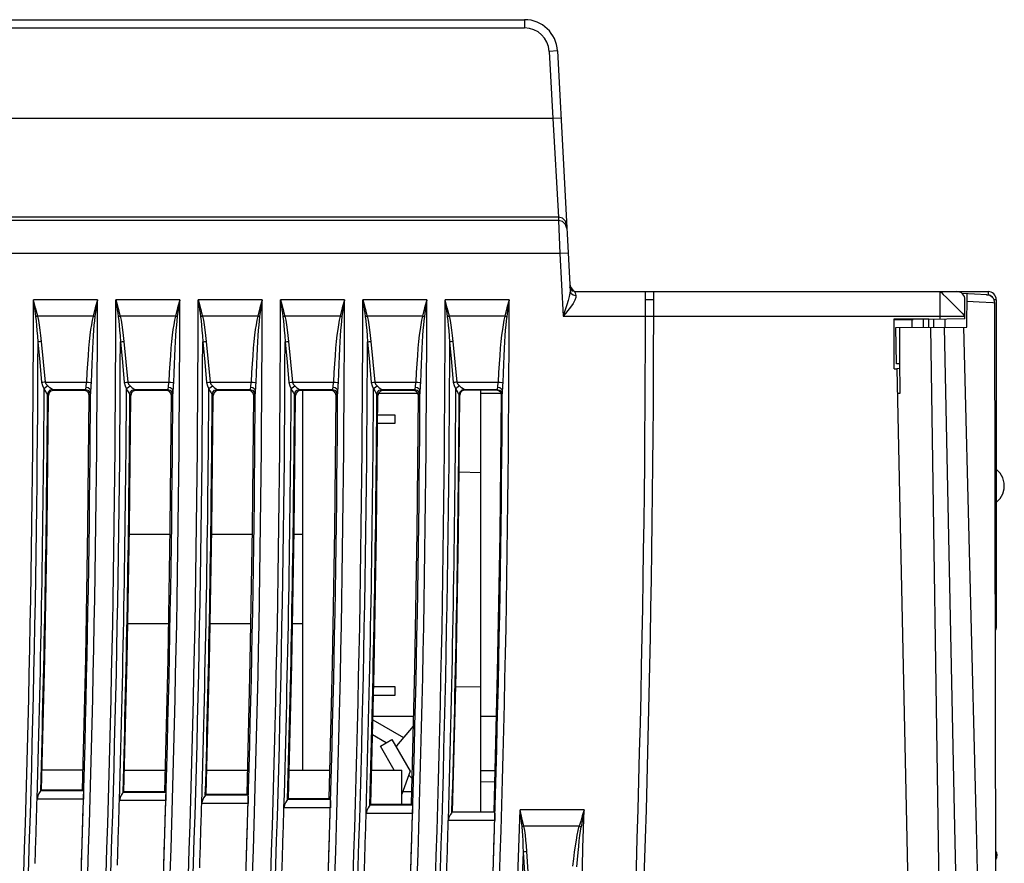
# Model space of a CAD drawing. Header units: millimetres. Extents: x 0 to 450, y 0 to 500.
# Tile 18 of 46: x 68 to 128, y 276 to 327. Entities that reach past the tile are written whole.
import ezdxf

# ---------------------------------------------------------------- set-up
doc = ezdxf.new("R2010")
doc.units = ezdxf.units.MM
doc.header["$LTSCALE"] = 32.592593
doc.layers.get('0').update_dxf_attribs({"linetype": 'CONTINUOUS'})

msp = doc.modelspace()

# ---------------------------------------------------------------- linework, layer by layer
at = {"color": 7, "linetype": 'CONTINUOUS'}
for p, q in [((67.169, 326.804), (98.683, 326.804)), ((98.683, 326.804), (98.683, 326.304)), ((66.965, 326.304), (98.683, 326.304)), ((100.681, 324.909), (100.181, 324.883)), ((100.181, 324.883), (100.395, 320.804)), ((100.681, 324.909), (101.444, 310.345)), ((100.395, 320.804), (27.025, 320.804)), ((100.894, 320.831), (100.395, 320.804)), ((100.395, 320.804), (100.735, 314.813)), ((100.746, 314.607), (27.525, 314.607)), ((100.735, 314.813), (31.025, 314.813)), ((100.735, 314.813), (100.746, 314.607)), ((100.978, 314.75), (100.735, 314.813)), ((100.746, 314.607), (100.824, 312.61)), ((100.988, 314.545), (100.746, 314.607)), ((101.159, 314.578), (100.978, 314.75)), ((101.17, 314.373), (100.988, 314.545)), ((101.235, 314.34), (101.159, 314.578)), ((101.245, 314.134), (101.17, 314.373)), ((100.824, 312.61), (27.525, 312.61)), ((101.324, 312.636), (100.824, 312.61)), ((100.824, 312.61), (101.024, 308.804)), ((101.48, 310.425), (101.432, 310.566)), ((101.444, 310.345), (101.434, 310.199)), ((101.444, 310.345), (101.496, 310.199)), ((101.592, 310.329), (101.48, 310.425)), ((101.703, 310.304), (101.592, 310.329)), ((122.229, 310.304), (122.229, 310.331)), ((68.933, 309.302), (68.859, 309.803)), ((68.989, 309.316), (68.859, 309.803)), ((72.745, 309.803), (68.859, 309.803)), ((72.745, 309.803), (72.613, 309.313)), ((72.745, 309.803), (72.669, 309.298)), ((73.859, 309.803), (73.912, 309.604)), ((73.859, 309.803), (73.889, 309.598)), ((77.745, 309.803), (73.859, 309.803)), ((77.745, 309.803), (77.613, 309.313)), ((77.745, 309.803), (77.669, 309.298)), ((78.859, 309.803), (78.912, 309.604)), ((78.859, 309.803), (78.889, 309.598)), ((82.745, 309.803), (78.859, 309.803)), ((82.745, 309.803), (82.613, 309.313)), ((82.745, 309.803), (82.669, 309.298)), ((83.859, 309.803), (83.889, 309.598)), ((83.859, 309.803), (83.912, 309.604)), ((87.745, 309.803), (83.859, 309.803)), ((87.745, 309.803), (87.613, 309.313)), ((87.745, 309.803), (87.669, 309.298)), ((88.859, 309.803), (88.889, 309.598)), ((88.859, 309.803), (88.912, 309.604)), ((92.745, 309.803), (88.859, 309.803)), ((92.745, 309.803), (92.613, 309.313)), ((92.745, 309.803), (92.669, 309.298)), ((93.989, 309.316), (93.859, 309.803)), ((93.933, 309.302), (93.859, 309.803)), ((97.745, 309.803), (93.859, 309.803)), ((97.745, 309.803), (97.613, 309.313)), ((97.745, 309.803), (97.669, 309.298)), ((101.328, 309.768), (101.245, 309.501)), ((101.394, 310.006), (101.328, 309.768)), ((101.434, 310.199), (101.394, 310.006)), ((101.496, 310.199), (101.624, 310.098)), ((101.733, 309.771), (101.622, 309.571)), ((101.624, 310.098), (101.796, 310.067)), ((101.703, 310.304), (101.72, 310.294)), ((101.703, 310.304), (126.825, 310.304)), ((101.72, 310.294), (101.738, 310.265)), ((101.792, 309.937), (101.733, 309.771)), ((101.738, 310.265), (101.757, 310.216)), ((101.757, 310.216), (101.776, 310.15)), ((101.776, 310.15), (101.796, 310.067)), ((101.796, 310.067), (101.792, 309.937)), ((106.524, 309.804), (106.024, 309.804)), ((123.925, 308.617), (123.925, 310.304)), ((123.925, 310.304), (123.975, 310.26)), ((123.975, 310.26), (124.109, 310.132)), ((124.109, 310.132), (124.305, 309.933)), ((124.305, 309.933), (124.549, 309.689)), ((126.756, 310.103), (125.255, 310.179)), ((125.425, 308.643), (125.425, 309.804)), ((125.533, 308.138), (125.565, 310.163)), ((126.726, 310.104), (126.825, 310.104)), ((126.825, 310.305), (126.825, 310.104)), ((126.825, 310.105), (126.886, 310.099)), ((126.886, 310.099), (126.952, 310.079)), ((126.952, 310.079), (127.013, 310.043)), ((127.013, 310.043), (127.066, 309.992)), ((127.066, 309.992), (127.099, 309.938)), ((127.325, 309.804), (127.185, 309.804)), ((127.325, 309.804), (127.325, 289.871)), ((69.008, 308.779), (68.933, 309.302)), ((69.12, 308.808), (68.989, 309.316)), ((72.613, 309.313), (72.481, 308.808)), ((72.669, 309.298), (72.594, 308.778)), ((73.889, 309.598), (73.919, 309.393)), ((73.912, 309.604), (73.965, 309.405)), ((73.919, 309.393), (73.949, 309.188)), ((73.949, 309.188), (73.979, 308.983)), ((73.965, 309.405), (74.018, 309.206)), ((74.018, 309.206), (74.07, 309.007)), ((77.613, 309.313), (77.481, 308.808)), ((77.669, 309.298), (77.594, 308.778)), ((78.889, 309.598), (78.919, 309.393)), ((78.912, 309.604), (78.965, 309.405)), ((78.919, 309.393), (78.949, 309.188)), ((78.949, 309.188), (78.979, 308.983)), ((78.965, 309.405), (79.018, 309.206)), ((79.018, 309.206), (79.07, 309.007)), ((82.613, 309.313), (82.481, 308.808)), ((82.669, 309.298), (82.594, 308.778)), ((83.889, 309.598), (83.919, 309.393)), ((83.912, 309.604), (83.965, 309.405)), ((83.919, 309.393), (83.949, 309.188)), ((83.949, 309.188), (83.979, 308.983)), ((83.965, 309.405), (84.018, 309.206)), ((84.018, 309.206), (84.07, 309.007)), ((87.613, 309.313), (87.48, 308.804)), ((87.669, 309.298), (87.594, 308.778)), ((88.889, 309.598), (88.919, 309.393)), ((88.912, 309.604), (88.965, 309.405)), ((88.919, 309.393), (88.949, 309.188)), ((88.949, 309.188), (88.979, 308.983)), ((88.965, 309.405), (89.018, 309.206)), ((89.018, 309.206), (89.07, 309.007)), ((92.613, 309.313), (92.481, 308.808)), ((92.669, 309.298), (92.594, 308.778)), ((94.008, 308.779), (93.933, 309.302)), ((94.12, 308.808), (93.989, 309.316)), ((97.613, 309.313), (97.481, 308.808)), ((97.669, 309.298), (97.594, 308.778)), ((101.163, 309.244), (101.088, 309.01)), ((101.312, 309.147), (101.16, 308.963)), ((101.245, 309.501), (101.163, 309.244)), ((101.471, 309.352), (101.312, 309.147)), ((101.622, 309.571), (101.471, 309.352)), ((124.549, 309.689), (124.813, 309.435)), ((124.813, 309.435), (125.055, 309.19)), ((125.055, 309.19), (125.252, 308.988)), ((126.278, 309.654), (125.558, 309.692)), ((127.123, 309.61), (126.278, 309.654)), ((127.231, 309.605), (127.123, 309.61)), ((127.419, 215.593), (127.231, 309.605)), ((69.044, 308.789), (69.008, 308.779)), ((69.04, 308.518), (69.008, 308.779)), ((69.082, 308.799), (69.044, 308.789)), ((69.12, 308.808), (69.082, 308.799)), ((69.176, 308.548), (69.12, 308.808)), ((72.481, 308.808), (69.12, 308.808)), ((69.227, 308.265), (69.176, 308.548)), ((72.423, 308.561), (72.379, 308.289)), ((72.481, 308.808), (72.423, 308.561)), ((72.481, 308.808), (72.52, 308.798)), ((72.52, 308.798), (72.557, 308.788)), ((72.562, 308.531), (72.534, 308.259)), ((72.557, 308.788), (72.594, 308.778)), ((72.594, 308.778), (72.562, 308.531)), ((73.979, 308.983), (74.008, 308.779)), ((74.008, 308.779), (74.044, 308.789)), ((74.008, 308.779), (74.039, 308.532)), ((74.039, 308.532), (74.066, 308.26)), ((74.044, 308.789), (74.082, 308.799)), ((74.07, 309.007), (74.12, 308.808)), ((74.082, 308.799), (74.12, 308.808)), ((74.12, 308.808), (74.175, 308.562)), ((77.481, 308.808), (74.12, 308.808)), ((74.175, 308.562), (74.222, 308.289)), ((77.423, 308.561), (77.379, 308.289)), ((77.481, 308.808), (77.423, 308.561)), ((77.481, 308.808), (77.52, 308.798)), ((77.52, 308.798), (77.557, 308.788)), ((77.562, 308.531), (77.534, 308.259)), ((77.557, 308.788), (77.594, 308.778)), ((77.594, 308.778), (77.562, 308.531)), ((78.979, 308.983), (79.008, 308.779)), ((79.008, 308.779), (79.044, 308.789)), ((79.008, 308.779), (79.039, 308.532)), ((79.039, 308.532), (79.066, 308.26)), ((79.044, 308.789), (79.082, 308.799)), ((79.07, 309.007), (79.122, 308.804)), ((79.082, 308.799), (79.12, 308.808)), ((82.481, 308.808), (79.121, 308.804)), ((79.121, 308.804), (79.175, 308.562)), ((79.175, 308.562), (79.222, 308.289)), ((82.423, 308.561), (82.379, 308.289)), ((82.481, 308.808), (82.423, 308.561)), ((82.481, 308.808), (82.52, 308.798)), ((82.52, 308.798), (82.557, 308.788)), ((82.562, 308.531), (82.534, 308.259)), ((82.557, 308.788), (82.594, 308.778)), ((82.594, 308.778), (82.562, 308.531)), ((83.979, 308.983), (84.008, 308.779)), ((84.008, 308.779), (84.044, 308.789)), ((84.008, 308.779), (84.039, 308.532)), ((84.039, 308.532), (84.066, 308.26)), ((84.044, 308.789), (84.082, 308.799)), ((84.07, 309.007), (84.12, 308.808)), ((84.082, 308.799), (84.12, 308.808)), ((84.12, 308.808), (84.175, 308.562)), ((87.48, 308.804), (84.12, 308.808)), ((84.175, 308.562), (84.222, 308.289)), ((87.423, 308.561), (87.379, 308.289)), ((87.48, 308.804), (87.423, 308.561)), ((87.481, 308.808), (87.52, 308.798)), ((87.52, 308.798), (87.558, 308.788)), ((87.562, 308.531), (87.534, 308.259)), ((87.558, 308.788), (87.594, 308.778)), ((87.594, 308.778), (87.562, 308.531)), ((88.979, 308.983), (89.008, 308.779)), ((89.008, 308.779), (89.044, 308.789)), ((89.008, 308.779), (89.039, 308.532)), ((89.039, 308.532), (89.066, 308.26)), ((89.044, 308.789), (89.082, 308.799)), ((89.07, 309.007), (89.12, 308.808)), ((89.082, 308.799), (89.12, 308.808)), ((89.12, 308.808), (89.175, 308.562)), ((92.481, 308.808), (89.12, 308.808)), ((89.175, 308.562), (89.222, 308.289)), ((92.423, 308.561), (92.379, 308.289)), ((92.481, 308.808), (92.423, 308.561)), ((92.481, 308.808), (92.52, 308.798)), ((92.52, 308.798), (92.558, 308.788)), ((92.562, 308.531), (92.534, 308.259)), ((92.558, 308.788), (92.594, 308.778)), ((92.594, 308.778), (92.562, 308.531)), ((94.044, 308.789), (94.008, 308.779)), ((94.04, 308.518), (94.008, 308.779)), ((94.082, 308.799), (94.044, 308.789)), ((94.12, 308.808), (94.082, 308.799)), ((94.176, 308.548), (94.12, 308.808)), ((97.481, 308.808), (94.12, 308.808)), ((94.227, 308.265), (94.176, 308.548)), ((97.423, 308.561), (97.379, 308.289)), ((97.481, 308.808), (97.423, 308.561)), ((97.481, 308.808), (97.52, 308.798)), ((97.52, 308.798), (97.558, 308.788)), ((97.562, 308.531), (97.534, 308.259)), ((97.558, 308.788), (97.594, 308.778)), ((97.594, 308.778), (97.562, 308.531)), ((101.088, 309.01), (101.024, 308.804)), ((101.16, 308.963), (101.024, 308.804)), ((101.024, 308.804), (125.425, 308.804)), ((121.125, 305.604), (121.125, 308.639)), ((121.125, 308.639), (123.225, 308.639)), ((121.125, 308.61), (122.276, 308.61)), ((122.225, 308.131), (122.225, 308.622)), ((122.414, 308.615), (122.276, 308.61)), ((122.634, 308.619), (122.414, 308.615)), ((122.912, 308.621), (122.634, 308.619)), ((122.912, 308.132), (122.912, 308.621)), ((123.225, 308.621), (122.912, 308.621)), ((125.425, 308.643), (123.225, 308.604)), ((123.225, 308.133), (123.225, 308.639)), ((123.537, 308.134), (123.537, 308.61)), ((124.225, 308.135), (124.225, 308.622)), ((125.252, 308.988), (125.38, 308.856)), ((125.38, 308.856), (125.425, 308.804)), ((69.068, 308.235), (69.04, 308.518)), ((69.093, 307.929), (69.068, 308.235)), ((69.116, 307.599), (69.093, 307.929)), ((69.271, 307.959), (69.227, 308.265)), ((69.312, 307.628), (69.271, 307.959)), ((72.331, 307.988), (72.288, 307.653)), ((72.379, 308.289), (72.331, 307.988)), ((72.508, 307.958), (72.482, 307.622)), ((72.534, 308.259), (72.508, 307.958)), ((74.066, 308.26), (74.092, 307.952)), ((74.092, 307.952), (74.115, 307.611)), ((74.222, 308.289), (74.268, 307.982)), ((74.268, 307.982), (74.31, 307.64)), ((77.331, 307.988), (77.288, 307.653)), ((77.379, 308.289), (77.331, 307.988)), ((77.508, 307.958), (77.482, 307.622)), ((77.534, 308.259), (77.508, 307.958)), ((79.066, 308.26), (79.092, 307.952)), ((79.092, 307.952), (79.115, 307.611)), ((79.222, 308.289), (79.268, 307.982)), ((79.268, 307.982), (79.31, 307.64)), ((82.331, 307.988), (82.288, 307.653)), ((82.379, 308.289), (82.331, 307.988)), ((82.508, 307.958), (82.482, 307.622)), ((82.534, 308.259), (82.508, 307.958)), ((84.066, 308.26), (84.092, 307.952)), ((84.092, 307.952), (84.115, 307.611)), ((84.222, 308.289), (84.268, 307.982)), ((84.268, 307.982), (84.31, 307.64)), ((87.331, 307.988), (87.288, 307.653)), ((87.379, 308.289), (87.331, 307.988)), ((87.508, 307.958), (87.482, 307.622)), ((87.534, 308.259), (87.508, 307.958)), ((89.066, 308.26), (89.092, 307.952)), ((89.092, 307.952), (89.115, 307.611)), ((89.222, 308.289), (89.268, 307.982)), ((89.268, 307.982), (89.31, 307.64)), ((92.331, 307.988), (92.288, 307.653)), ((92.379, 308.289), (92.331, 307.988)), ((92.508, 307.958), (92.482, 307.622)), ((92.534, 308.259), (92.508, 307.958)), ((94.068, 308.235), (94.04, 308.518)), ((94.093, 307.929), (94.068, 308.235)), ((94.116, 307.599), (94.093, 307.929)), ((94.271, 307.959), (94.227, 308.265)), ((94.312, 307.628), (94.271, 307.959)), ((97.331, 307.988), (97.288, 307.653)), ((97.379, 308.289), (97.331, 307.988)), ((97.508, 307.958), (97.482, 307.622)), ((97.534, 308.259), (97.508, 307.958)), ((121.234, 308.129), (125.533, 308.138)), ((121.267, 305.909), (121.234, 308.129)), ((121.473, 306.163), (121.46, 308.13)), ((123.338, 308.133), (124.724, 215.541)), ((124.814, 277.773), (124.18, 308.135)), ((126.121, 277.785), (125.351, 308.137)), ((69.137, 307.24), (69.116, 307.599)), ((69.349, 307.269), (69.312, 307.628)), ((72.288, 307.653), (72.246, 307.279)), ((72.482, 307.622), (72.458, 307.249)), ((74.115, 307.611), (74.137, 307.24)), ((74.31, 307.64), (74.349, 307.269)), ((77.288, 307.653), (77.246, 307.279)), ((77.482, 307.622), (77.458, 307.249)), ((79.115, 307.611), (79.137, 307.24)), ((79.31, 307.64), (79.35, 307.269)), ((82.288, 307.653), (82.246, 307.279)), ((82.482, 307.622), (82.458, 307.249)), ((84.115, 307.611), (84.137, 307.24)), ((84.31, 307.64), (84.35, 307.269)), ((87.288, 307.653), (87.246, 307.279)), ((87.482, 307.622), (87.458, 307.249)), ((89.115, 307.611), (89.137, 307.24)), ((89.31, 307.64), (89.35, 307.269)), ((92.288, 307.653), (92.247, 307.279)), ((92.482, 307.622), (92.458, 307.249)), ((94.137, 307.24), (94.116, 307.599)), ((94.35, 307.269), (94.312, 307.628)), ((97.288, 307.653), (97.247, 307.279)), ((97.482, 307.622), (97.458, 307.249)), ((69.199, 307.251), (69.137, 307.24)), ((69.256, 306.006), (69.137, 307.24)), ((69.272, 307.261), (69.199, 307.251)), ((69.349, 307.269), (69.272, 307.261)), ((69.469, 306.035), (69.349, 307.269)), ((72.207, 306.866), (72.17, 306.413)), ((72.246, 307.279), (72.207, 306.866)), ((72.435, 306.835), (72.413, 306.382)), ((72.458, 307.249), (72.435, 306.835)), ((74.137, 307.24), (74.199, 307.251)), ((74.137, 307.24), (74.256, 306.006)), ((74.199, 307.251), (74.272, 307.261)), ((74.272, 307.261), (74.349, 307.269)), ((74.349, 307.269), (74.469, 306.035)), ((77.207, 306.866), (77.17, 306.413)), ((77.246, 307.279), (77.207, 306.866)), ((77.435, 306.835), (77.413, 306.382)), ((77.458, 307.249), (77.435, 306.835)), ((79.137, 307.24), (79.199, 307.251)), ((79.137, 307.24), (79.257, 306.006)), ((79.199, 307.251), (79.272, 307.261)), ((79.272, 307.261), (79.35, 307.269)), ((79.35, 307.269), (79.469, 306.035)), ((82.207, 306.866), (82.17, 306.413)), ((82.246, 307.279), (82.207, 306.866)), ((82.435, 306.835), (82.413, 306.382)), ((82.458, 307.249), (82.435, 306.835)), ((84.137, 307.24), (84.199, 307.251)), ((84.137, 307.24), (84.257, 306.006)), ((84.199, 307.251), (84.272, 307.261)), ((84.272, 307.261), (84.35, 307.269)), ((84.35, 307.269), (84.469, 306.035)), ((87.207, 306.866), (87.17, 306.413)), ((87.246, 307.279), (87.207, 306.866)), ((87.435, 306.835), (87.413, 306.382)), ((87.458, 307.249), (87.435, 306.835)), ((89.137, 307.24), (89.199, 307.251)), ((89.137, 307.24), (89.257, 306.006)), ((89.199, 307.251), (89.272, 307.261)), ((89.272, 307.261), (89.35, 307.269)), ((89.35, 307.269), (89.469, 306.035)), ((92.207, 306.866), (92.17, 306.413)), ((92.247, 307.279), (92.207, 306.866)), ((92.435, 306.835), (92.413, 306.382)), ((92.458, 307.249), (92.435, 306.835)), ((94.199, 307.251), (94.137, 307.24)), ((94.257, 306.006), (94.137, 307.24)), ((94.272, 307.261), (94.199, 307.251)), ((94.35, 307.269), (94.272, 307.261)), ((94.469, 306.035), (94.35, 307.269)), ((97.207, 306.866), (97.17, 306.413)), ((97.247, 307.279), (97.207, 306.866)), ((97.435, 306.835), (97.413, 306.382)), ((97.458, 307.249), (97.435, 306.835)), ((72.17, 306.413), (72.135, 305.918)), ((72.413, 306.382), (72.393, 305.887)), ((77.17, 306.413), (77.135, 305.918)), ((77.413, 306.382), (77.393, 305.887)), ((82.17, 306.413), (82.135, 305.918)), ((82.413, 306.382), (82.393, 305.887)), ((87.17, 306.413), (87.135, 305.918)), ((87.413, 306.382), (87.393, 305.887)), ((92.17, 306.413), (92.135, 305.918)), ((92.413, 306.382), (92.393, 305.887)), ((97.17, 306.413), (97.136, 305.918)), ((97.413, 306.382), (97.393, 305.887)), ((121.487, 304.13), (121.473, 306.163)), ((69.374, 304.772), (69.256, 306.006)), ((69.586, 304.801), (69.469, 306.035)), ((72.135, 305.918), (72.104, 305.383)), ((72.393, 305.887), (72.374, 305.351)), ((74.256, 306.006), (74.374, 304.772)), ((74.469, 306.035), (74.586, 304.801)), ((77.135, 305.918), (77.104, 305.383)), ((77.393, 305.887), (77.374, 305.351)), ((79.257, 306.006), (79.374, 304.772)), ((79.469, 306.035), (79.586, 304.801)), ((82.135, 305.918), (82.104, 305.383)), ((82.393, 305.887), (82.374, 305.351)), ((84.257, 306.006), (84.374, 304.772)), ((84.469, 306.035), (84.586, 304.801)), ((87.135, 305.918), (87.104, 305.383)), ((87.393, 305.887), (87.374, 305.351)), ((89.257, 306.006), (89.374, 304.772)), ((89.469, 306.035), (89.587, 304.801)), ((92.135, 305.918), (92.104, 305.383)), ((92.393, 305.887), (92.374, 305.351)), ((94.374, 304.772), (94.257, 306.006)), ((94.587, 304.801), (94.469, 306.035)), ((97.136, 305.918), (97.104, 305.383)), ((97.393, 305.887), (97.374, 305.351)), ((121.125, 305.604), (121.289, 305.604)), ((121.475, 305.906), (121.267, 305.909)), ((121.477, 305.623), (121.289, 305.613)), ((121.289, 305.604), (123.225, 215.568)), ((72.104, 305.383), (72.076, 304.801)), ((72.374, 305.351), (72.356, 304.77)), ((77.104, 305.383), (77.076, 304.801)), ((77.374, 305.351), (77.357, 304.77)), ((82.104, 305.383), (82.076, 304.801)), ((82.374, 305.351), (82.357, 304.77)), ((87.104, 305.383), (87.076, 304.801)), ((87.374, 305.351), (87.357, 304.77)), ((92.104, 305.383), (92.076, 304.801)), ((92.374, 305.351), (92.357, 304.77)), ((97.104, 305.383), (97.076, 304.801)), ((97.374, 305.351), (97.357, 304.77)), ((69.436, 304.783), (69.374, 304.772)), ((69.42, 304.57), (69.374, 304.772)), ((69.509, 304.399), (69.42, 304.57)), ((69.509, 304.793), (69.436, 304.783)), ((69.586, 304.801), (69.509, 304.793)), ((69.567, 304.464), (69.509, 304.399)), ((69.6, 304.225), (69.509, 304.399)), ((69.64, 304.522), (69.567, 304.464)), ((69.632, 304.675), (69.586, 304.801)), ((69.586, 304.801), (72.076, 304.801)), ((69.721, 304.568), (69.632, 304.675)), ((69.721, 304.568), (69.64, 304.522)), ((69.846, 304.463), (69.721, 304.568)), ((69.952, 304.386), (69.846, 304.463)), ((70.008, 304.352), (69.86, 304.311)), ((70.008, 304.351), (69.952, 304.386)), ((70.066, 304.294), (70.009, 304.351)), ((70.009, 304.351), (72.003, 304.351)), ((72.003, 304.351), (71.945, 304.293)), ((72.012, 304.372), (72.003, 304.351)), ((72.003, 304.351), (72.154, 304.311)), ((72.021, 304.424), (72.012, 304.372)), ((72.029, 304.505), (72.021, 304.424)), ((72.043, 304.598), (72.029, 304.505)), ((72.029, 304.505), (72.176, 304.475)), ((72.063, 304.697), (72.043, 304.598)), ((72.076, 304.801), (72.063, 304.697)), ((72.076, 304.801), (72.194, 304.794)), ((72.176, 304.475), (72.285, 304.399)), ((72.194, 304.794), (72.292, 304.783)), ((72.285, 304.399), (72.328, 304.297)), ((72.292, 304.783), (72.356, 304.77)), ((72.337, 304.443), (72.328, 304.297)), ((72.349, 304.603), (72.337, 304.443)), ((72.356, 304.77), (72.349, 304.603)), ((74.374, 304.772), (74.436, 304.783)), ((74.374, 304.772), (74.419, 304.573)), ((74.419, 304.573), (74.509, 304.399)), ((74.436, 304.783), (74.509, 304.793)), ((74.509, 304.793), (74.586, 304.801)), ((74.509, 304.399), (74.567, 304.464)), ((74.509, 304.399), (74.577, 304.266)), ((74.567, 304.464), (74.64, 304.522)), ((74.586, 304.801), (74.631, 304.677)), ((74.586, 304.801), (77.076, 304.801)), ((74.631, 304.677), (74.721, 304.568)), ((74.64, 304.522), (74.721, 304.568)), ((74.721, 304.568), (74.846, 304.463)), ((74.846, 304.463), (74.952, 304.386)), ((74.861, 304.311), (75.009, 304.351)), ((74.952, 304.386), (75.008, 304.351)), ((75.009, 304.351), (75.068, 304.292)), ((75.009, 304.351), (77.004, 304.351)), ((77.004, 304.351), (76.943, 304.292)), ((77.012, 304.372), (77.004, 304.351)), ((77.004, 304.351), (77.154, 304.311)), ((77.021, 304.424), (77.012, 304.372)), ((77.029, 304.505), (77.021, 304.424)), ((77.043, 304.598), (77.029, 304.505)), ((77.029, 304.505), (77.176, 304.475)), ((77.063, 304.697), (77.043, 304.598)), ((77.076, 304.801), (77.063, 304.697)), ((77.076, 304.801), (77.194, 304.794)), ((77.176, 304.475), (77.285, 304.399)), ((77.194, 304.794), (77.293, 304.783)), ((77.285, 304.399), (77.328, 304.297)), ((77.293, 304.783), (77.357, 304.77)), ((77.337, 304.443), (77.328, 304.297)), ((77.349, 304.603), (77.337, 304.443)), ((77.357, 304.77), (77.349, 304.603)), ((79.374, 304.772), (79.436, 304.783)), ((79.374, 304.772), (79.419, 304.573)), ((79.419, 304.573), (79.509, 304.399)), ((79.436, 304.783), (79.509, 304.793)), ((79.509, 304.793), (79.586, 304.801)), ((79.509, 304.399), (79.567, 304.464)), ((79.509, 304.399), (79.578, 304.266)), ((79.567, 304.464), (79.64, 304.522)), ((79.586, 304.801), (79.632, 304.677)), ((79.586, 304.801), (82.076, 304.801)), ((79.632, 304.677), (79.721, 304.568)), ((79.64, 304.522), (79.721, 304.568)), ((79.721, 304.568), (79.846, 304.463)), ((79.846, 304.463), (79.952, 304.386)), ((79.861, 304.311), (80.009, 304.351)), ((79.952, 304.386), (80.008, 304.351)), ((80.009, 304.351), (80.07, 304.29)), ((80.009, 304.351), (82.004, 304.351)), ((82.004, 304.351), (81.942, 304.29)), ((82.012, 304.372), (82.004, 304.351)), ((82.004, 304.351), (82.154, 304.311)), ((82.021, 304.424), (82.012, 304.372)), ((82.029, 304.505), (82.021, 304.424)), ((82.043, 304.598), (82.029, 304.505)), ((82.029, 304.505), (82.176, 304.475)), ((82.063, 304.697), (82.043, 304.598)), ((82.076, 304.801), (82.063, 304.697)), ((82.076, 304.801), (82.194, 304.794)), ((82.176, 304.475), (82.286, 304.399)), ((82.194, 304.794), (82.293, 304.783)), ((82.286, 304.399), (82.328, 304.297)), ((82.293, 304.783), (82.357, 304.77)), ((82.337, 304.443), (82.328, 304.297)), ((82.349, 304.603), (82.337, 304.443)), ((82.357, 304.77), (82.349, 304.603)), ((84.374, 304.772), (84.436, 304.783)), ((84.374, 304.772), (84.419, 304.573)), ((84.419, 304.573), (84.509, 304.399)), ((84.436, 304.783), (84.509, 304.793)), ((84.509, 304.793), (84.586, 304.801)), ((84.509, 304.399), (84.567, 304.464)), ((84.509, 304.399), (84.578, 304.266)), ((84.567, 304.464), (84.64, 304.522)), ((84.586, 304.801), (84.632, 304.677)), ((84.586, 304.801), (87.076, 304.801)), ((84.632, 304.677), (84.721, 304.568)), ((84.64, 304.522), (84.721, 304.568)), ((84.721, 304.568), (84.846, 304.463)), ((84.846, 304.463), (84.952, 304.386)), ((84.861, 304.311), (85.009, 304.351)), ((84.952, 304.386), (85.009, 304.351)), ((85.009, 304.351), (85.072, 304.288)), ((85.009, 304.351), (87.004, 304.351)), ((87.004, 304.351), (86.94, 304.288)), ((87.012, 304.372), (87.004, 304.351)), ((87.004, 304.351), (87.154, 304.311)), ((87.021, 304.424), (87.012, 304.372)), ((87.029, 304.505), (87.021, 304.424)), ((87.043, 304.598), (87.029, 304.505)), ((87.029, 304.505), (87.176, 304.475)), ((87.063, 304.697), (87.043, 304.598)), ((87.076, 304.801), (87.063, 304.697)), ((87.076, 304.801), (87.194, 304.794)), ((87.176, 304.475), (87.286, 304.399)), ((87.194, 304.794), (87.293, 304.783)), ((87.286, 304.399), (87.329, 304.297)), ((87.293, 304.783), (87.357, 304.77)), ((87.337, 304.443), (87.329, 304.297)), ((87.349, 304.603), (87.337, 304.443)), ((87.357, 304.77), (87.349, 304.603)), ((89.374, 304.772), (89.436, 304.783)), ((89.374, 304.772), (89.419, 304.573)), ((89.419, 304.573), (89.509, 304.399)), ((89.436, 304.783), (89.509, 304.793)), ((89.509, 304.793), (89.587, 304.801)), ((89.509, 304.399), (89.567, 304.464)), ((89.509, 304.399), (89.578, 304.266)), ((89.567, 304.464), (89.64, 304.522)), ((89.587, 304.801), (89.632, 304.677)), ((89.587, 304.801), (92.076, 304.801)), ((89.632, 304.677), (89.721, 304.568)), ((89.64, 304.522), (89.721, 304.568)), ((89.721, 304.568), (89.846, 304.463)), ((89.846, 304.463), (89.952, 304.386)), ((89.861, 304.311), (90.009, 304.351)), ((89.952, 304.386), (90.009, 304.351)), ((90.009, 304.351), (90.074, 304.287)), ((90.009, 304.351), (92.004, 304.351)), ((92.004, 304.351), (91.938, 304.286)), ((92.012, 304.372), (92.004, 304.351)), ((92.004, 304.351), (92.154, 304.311)), ((92.021, 304.424), (92.012, 304.372)), ((92.029, 304.505), (92.021, 304.424)), ((92.044, 304.598), (92.029, 304.505)), ((92.029, 304.505), (92.176, 304.475)), ((92.063, 304.697), (92.044, 304.598)), ((92.076, 304.801), (92.063, 304.697)), ((92.076, 304.801), (92.194, 304.794)), ((92.176, 304.475), (92.286, 304.399)), ((92.194, 304.794), (92.293, 304.783)), ((92.286, 304.399), (92.329, 304.297)), ((92.293, 304.783), (92.357, 304.77)), ((92.337, 304.443), (92.329, 304.297)), ((92.349, 304.603), (92.337, 304.443)), ((92.357, 304.77), (92.349, 304.603)), ((94.437, 304.783), (94.374, 304.772)), ((94.421, 304.57), (94.374, 304.772)), ((94.509, 304.399), (94.421, 304.57)), ((94.509, 304.793), (94.437, 304.783)), ((94.587, 304.801), (94.509, 304.793)), ((94.567, 304.464), (94.509, 304.399)), ((94.601, 304.225), (94.509, 304.399)), ((94.64, 304.522), (94.567, 304.464)), ((94.633, 304.675), (94.587, 304.801)), ((94.587, 304.801), (97.076, 304.801)), ((94.721, 304.568), (94.633, 304.675)), ((94.721, 304.568), (94.64, 304.522)), ((94.847, 304.463), (94.721, 304.568)), ((94.952, 304.386), (94.847, 304.463)), ((95.009, 304.352), (94.861, 304.311)), ((95.009, 304.351), (94.952, 304.386)), ((95.044, 304.317), (95.009, 304.351)), ((95.009, 304.351), (97.004, 304.351)), ((97.004, 304.351), (96.97, 304.318)), ((97.013, 304.372), (97.004, 304.351)), ((97.004, 304.351), (97.154, 304.311)), ((97.021, 304.424), (97.013, 304.372)), ((97.029, 304.505), (97.021, 304.424)), ((97.044, 304.598), (97.029, 304.505)), ((97.029, 304.505), (97.176, 304.475)), ((97.063, 304.697), (97.044, 304.598)), ((97.076, 304.801), (97.063, 304.697)), ((97.076, 304.801), (97.194, 304.794)), ((97.176, 304.475), (97.286, 304.399)), ((97.194, 304.794), (97.293, 304.783)), ((97.286, 304.399), (97.329, 304.297)), ((97.293, 304.783), (97.357, 304.77)), ((97.337, 304.443), (97.329, 304.297)), ((97.349, 304.603), (97.337, 304.443)), ((97.357, 304.77), (97.349, 304.603)), ((69.675, 304.1), (69.6, 304.225)), ((69.711, 304.053), (69.675, 304.1)), ((69.689, 296.013), (69.766, 303.996)), ((69.766, 303.996), (69.711, 304.052)), ((69.752, 304.202), (69.712, 304.053)), ((69.86, 304.311), (69.752, 304.202)), ((69.807, 304.146), (69.766, 303.996)), ((69.917, 304.255), (69.807, 304.146)), ((70.066, 304.294), (69.917, 304.255)), ((71.945, 304.293), (70.066, 304.294)), ((72.095, 304.253), (71.945, 304.293)), ((72.205, 304.143), (72.095, 304.253)), ((72.154, 304.311), (72.263, 304.2)), ((72.168, 296.01), (72.245, 303.992)), ((72.245, 303.992), (72.205, 304.143)), ((72.303, 304.05), (72.245, 303.992)), ((72.263, 304.2), (72.303, 304.05)), ((72.312, 304.083), (72.303, 304.05)), ((72.32, 304.166), (72.312, 304.083)), ((72.328, 304.297), (72.32, 304.166)), ((74.577, 304.266), (74.641, 304.156)), ((74.641, 304.156), (74.689, 304.08)), ((74.689, 304.08), (74.711, 304.053)), ((74.691, 295.981), (74.768, 303.994)), ((74.711, 304.052), (74.751, 304.201)), ((74.711, 304.052), (74.768, 303.994)), ((74.751, 304.201), (74.861, 304.311)), ((74.809, 304.143), (74.768, 303.994)), ((74.918, 304.252), (74.809, 304.143)), ((75.068, 304.292), (74.918, 304.252)), ((76.943, 304.292), (75.068, 304.292)), ((77.093, 304.251), (76.943, 304.292)), ((77.203, 304.141), (77.093, 304.251)), ((77.154, 304.311), (77.263, 304.2)), ((77.166, 295.978), (77.243, 303.99)), ((77.243, 303.99), (77.203, 304.141)), ((77.303, 304.05), (77.243, 303.99)), ((77.263, 304.2), (77.303, 304.05)), ((77.312, 304.083), (77.303, 304.05)), ((77.321, 304.166), (77.312, 304.083)), ((77.328, 304.297), (77.321, 304.166)), ((79.578, 304.266), (79.641, 304.156)), ((79.641, 304.156), (79.689, 304.08)), ((79.689, 304.08), (79.711, 304.053)), ((79.692, 295.921), (79.77, 303.993)), ((79.711, 304.052), (79.752, 304.201)), ((79.711, 304.052), (79.77, 303.993)), ((79.752, 304.201), (79.861, 304.311)), ((79.811, 304.141), (79.77, 303.993)), ((79.92, 304.25), (79.811, 304.141)), ((80.07, 304.29), (79.92, 304.25)), ((81.942, 304.29), (80.07, 304.29)), ((82.092, 304.249), (81.942, 304.29)), ((82.201, 304.14), (82.092, 304.249)), ((82.154, 304.311), (82.264, 304.2)), ((82.163, 295.918), (82.241, 303.988)), ((82.241, 303.988), (82.201, 304.14)), ((82.303, 304.05), (82.241, 303.988)), ((82.264, 304.2), (82.303, 304.05)), ((82.312, 304.083), (82.303, 304.05)), ((82.321, 304.166), (82.312, 304.083)), ((82.328, 304.297), (82.321, 304.166)), ((84.578, 304.266), (84.641, 304.156)), ((84.641, 304.156), (84.689, 304.08)), ((84.689, 304.08), (84.711, 304.053)), ((84.693, 295.833), (84.772, 303.991)), ((84.711, 304.052), (84.752, 304.201)), ((84.711, 304.052), (84.772, 303.991)), ((84.752, 304.201), (84.861, 304.311)), ((84.813, 304.139), (84.772, 303.991)), ((84.922, 304.248), (84.813, 304.139)), ((85.072, 304.288), (84.922, 304.248)), ((86.94, 304.288), (85.072, 304.288)), ((85.225, 281.254), (85.225, 304.288)), ((87.09, 304.247), (86.94, 304.288)), ((87.199, 304.138), (87.09, 304.247)), ((87.154, 304.311), (87.264, 304.2)), ((87.161, 295.831), (87.239, 303.986)), ((87.239, 303.986), (87.199, 304.138)), ((87.303, 304.05), (87.239, 303.986)), ((87.264, 304.2), (87.303, 304.05)), ((87.312, 304.083), (87.303, 304.05)), ((87.321, 304.166), (87.312, 304.083)), ((87.329, 304.297), (87.321, 304.166)), ((89.578, 304.266), (89.641, 304.156)), ((89.641, 304.156), (89.689, 304.08)), ((89.689, 304.08), (89.711, 304.053)), ((89.694, 295.718), (89.774, 303.989)), ((89.711, 304.052), (89.752, 304.201)), ((89.711, 304.052), (89.774, 303.989)), ((89.752, 304.201), (89.861, 304.311)), ((89.815, 304.138), (89.774, 303.989)), ((92.206, 304.104), (89.806, 304.104)), ((89.924, 304.246), (89.815, 304.138)), ((90.074, 304.287), (89.924, 304.246)), ((91.938, 304.286), (90.074, 304.287)), ((92.088, 304.246), (91.938, 304.286)), ((92.197, 304.136), (92.088, 304.246)), ((92.154, 304.311), (92.264, 304.2)), ((92.158, 295.715), (92.237, 303.984)), ((92.237, 303.984), (92.197, 304.136)), ((92.303, 304.05), (92.237, 303.984)), ((92.264, 304.2), (92.303, 304.05)), ((92.312, 304.083), (92.303, 304.05)), ((92.321, 304.166), (92.312, 304.083)), ((92.329, 304.297), (92.321, 304.166)), ((94.676, 304.1), (94.601, 304.225)), ((94.663, 295.586), (94.745, 304.018)), ((94.711, 304.053), (94.676, 304.1)), ((94.745, 304.018), (94.711, 304.052)), ((94.752, 304.202), (94.712, 304.053)), ((94.786, 304.168), (94.745, 304.018)), ((94.861, 304.311), (94.752, 304.202)), ((94.895, 304.277), (94.786, 304.168)), ((95.044, 304.317), (94.895, 304.277)), ((96.97, 304.318), (95.044, 304.317)), ((96.025, 278.722), (96.025, 304.317)), ((97.247, 304.104), (96.025, 304.104)), ((97.121, 304.278), (96.97, 304.318)), ((97.23, 304.168), (97.121, 304.278)), ((97.154, 304.311), (97.264, 304.2)), ((97.189, 295.584), (97.27, 304.017)), ((97.27, 304.017), (97.23, 304.168)), ((97.264, 304.2), (97.304, 304.05)), ((97.304, 304.05), (97.27, 304.017)), ((97.312, 304.083), (97.304, 304.05)), ((97.321, 304.166), (97.312, 304.083)), ((97.329, 304.297), (97.321, 304.166)), ((121.342, 304.129), (121.487, 304.13)), ((90.825, 302.804), (89.763, 302.804)), ((90.825, 302.304), (90.825, 302.804)), ((89.758, 302.304), (90.825, 302.304)), ((96.025, 299.304), (94.699, 299.328)), ((127.325, 299.48), (127.354, 299.48)), ((127.555, 299.277), (127.357, 299.48)), ((127.722, 298.994), (127.555, 299.277)), ((127.813, 298.672), (127.722, 298.994)), ((127.812, 298.335), (127.813, 298.672)), ((127.554, 297.73), (127.721, 298.013)), ((127.721, 298.013), (127.812, 298.335)), ((127.325, 297.529), (127.354, 297.529)), ((127.357, 297.529), (127.554, 297.73)), ((69.551, 288.029), (69.689, 296.013)), ((72.031, 288.029), (72.168, 296.01)), ((74.553, 287.967), (74.691, 295.981)), ((77.029, 287.967), (77.166, 295.978)), ((77.158, 295.544), (74.683, 295.544)), ((79.554, 287.85), (79.692, 295.921)), ((82.157, 295.544), (79.686, 295.544)), ((82.025, 287.849), (82.163, 295.918)), ((84.553, 287.677), (84.693, 295.833)), ((85.225, 295.544), (84.688, 295.544)), ((87.021, 287.676), (87.161, 295.831)), ((89.551, 287.448), (89.694, 295.718)), ((92.015, 287.448), (92.158, 295.715)), ((94.517, 287.154), (94.663, 295.586)), ((97.042, 287.152), (97.189, 295.584)), ((74.59, 290.144), (77.066, 290.144)), ((79.593, 290.144), (82.065, 290.144)), ((84.595, 290.144), (85.225, 290.144)), ((127.325, 290.471), (127.269, 290.471)), ((69.354, 280.048), (69.551, 288.029)), ((71.834, 280.049), (72.031, 288.029)), ((74.355, 279.956), (74.553, 287.967)), ((76.832, 279.957), (77.029, 287.967)), ((79.354, 279.78), (79.554, 287.85)), ((81.827, 279.781), (82.025, 287.849)), ((84.351, 279.522), (84.553, 287.677)), ((86.819, 279.523), (87.021, 287.676)), ((89.345, 279.18), (89.551, 287.448)), ((91.81, 279.181), (92.015, 287.448)), ((94.305, 278.724), (94.517, 287.154)), ((96.831, 278.722), (97.042, 287.152)), ((89.51, 285.804), (90.825, 285.804)), ((90.825, 286.304), (89.523, 286.304)), ((90.825, 285.804), (90.825, 286.304)), ((96.025, 286.304), (94.495, 286.278)), ((89.473, 284.301), (91.338, 283.221)), ((91.942, 284.504), (89.478, 284.504)), ((96.976, 284.504), (96.025, 284.504)), ((90.925, 282.729), (91.928, 283.925)), ((90.283, 282.908), (89.45, 283.39)), ((89.932, 282.705), (90.624, 283.104)), ((90.624, 283.104), (91.734, 281.181)), ((90.77, 281.254), (89.932, 282.705)), ((90.925, 282.584), (90.925, 282.729)), ((71.864, 281.254), (69.384, 281.254)), ((74.387, 281.254), (76.863, 281.254)), ((79.391, 281.254), (81.863, 281.254)), ((84.394, 281.254), (86.862, 281.254)), ((89.397, 281.254), (91.225, 281.254)), ((91.225, 279.181), (91.225, 281.254)), ((91.734, 281.181), (91.225, 279.781)), ((96.893, 281.204), (96.025, 281.204)), ((91.848, 280.731), (91.645, 280.935)), ((96.025, 280.554), (96.876, 280.54)), ((69.191, 279.832), (69.117, 279.681)), ((69.263, 279.943), (69.191, 279.832)), ((69.3, 279.993), (69.263, 279.943)), ((69.354, 280.048), (69.298, 279.993)), ((71.888, 279.993), (69.298, 279.993)), ((69.354, 280.048), (71.834, 280.049)), ((71.834, 280.049), (71.888, 279.993)), ((71.888, 279.993), (71.897, 279.918)), ((71.897, 279.918), (71.899, 279.737)), ((74.262, 279.849), (74.191, 279.738)), ((74.299, 279.899), (74.262, 279.849)), ((74.355, 279.956), (74.297, 279.899)), ((76.887, 279.899), (74.297, 279.899)), ((74.355, 279.956), (76.832, 279.957)), ((76.832, 279.957), (76.887, 279.899)), ((76.887, 279.899), (76.896, 279.824)), ((76.896, 279.824), (76.898, 279.643)), ((91.831, 279.931), (91.279, 279.93)), ((69.117, 279.681), (69.074, 279.494)), ((71.895, 279.494), (69.078, 279.494)), ((71.899, 279.737), (71.895, 279.494)), ((74.117, 279.587), (74.074, 279.4)), ((76.894, 279.4), (74.077, 279.4)), ((74.191, 279.738), (74.117, 279.587)), ((76.898, 279.643), (76.894, 279.4)), ((79.114, 279.409), (79.071, 279.222)), ((79.188, 279.561), (79.114, 279.409)), ((79.259, 279.672), (79.188, 279.561)), ((79.296, 279.722), (79.259, 279.672)), ((79.354, 279.78), (79.294, 279.722)), ((81.884, 279.722), (79.294, 279.722)), ((79.354, 279.78), (81.827, 279.781)), ((81.827, 279.781), (81.884, 279.722)), ((81.884, 279.722), (81.893, 279.647)), ((81.895, 279.466), (81.891, 279.222)), ((81.893, 279.647), (81.895, 279.466)), ((84.182, 279.3), (84.108, 279.149)), ((84.254, 279.411), (84.182, 279.3)), ((84.291, 279.461), (84.254, 279.411)), ((84.351, 279.522), (84.289, 279.461)), ((86.879, 279.461), (84.289, 279.461)), ((84.351, 279.522), (86.819, 279.523)), ((86.819, 279.523), (86.879, 279.461)), ((86.879, 279.461), (86.887, 279.387)), ((86.887, 279.387), (86.89, 279.205)), ((81.891, 279.222), (79.074, 279.222)), ((84.108, 279.149), (84.065, 278.962)), ((86.886, 278.962), (84.069, 278.962)), ((86.89, 279.205), (86.886, 278.962)), ((89.1, 278.805), (89.057, 278.618)), ((89.174, 278.956), (89.1, 278.805)), ((89.246, 279.068), (89.174, 278.956)), ((89.283, 279.118), (89.246, 279.068)), ((89.345, 279.18), (89.281, 279.118)), ((91.871, 279.118), (89.281, 279.118)), ((89.345, 279.18), (91.81, 279.181)), ((91.81, 279.181), (91.871, 279.118)), ((91.871, 279.118), (91.88, 279.043)), ((91.882, 278.862), (91.878, 278.618)), ((91.88, 279.043), (91.882, 278.862)), ((94.236, 278.64), (94.164, 278.529)), ((94.272, 278.691), (94.236, 278.64)), ((94.305, 278.724), (94.271, 278.691)), ((96.861, 278.691), (94.271, 278.691)), ((94.305, 278.724), (96.831, 278.722)), ((96.831, 278.722), (96.861, 278.691)), ((96.861, 278.691), (96.869, 278.616)), ((98.465, 278.334), (98.406, 278.834)), ((98.521, 278.347), (98.406, 278.834)), ((102.293, 278.834), (98.406, 278.834)), ((102.293, 278.834), (102.188, 278.482)), ((102.293, 278.834), (102.229, 278.47)), ((91.878, 278.618), (89.061, 278.618)), ((94.09, 278.378), (94.047, 278.191)), ((96.867, 278.191), (94.051, 278.191)), ((94.164, 278.529), (94.09, 278.378)), ((96.872, 278.435), (96.867, 278.191)), ((96.869, 278.616), (96.872, 278.435)), ((98.526, 277.813), (98.465, 278.334)), ((98.638, 277.839), (98.521, 278.347)), ((102.091, 278.15), (102.001, 277.839)), ((102.188, 278.482), (102.091, 278.15)), ((102.169, 278.128), (102.112, 277.8)), ((102.229, 278.47), (102.169, 278.128)), ((98.562, 277.822), (98.526, 277.813)), ((98.551, 277.552), (98.526, 277.813)), ((98.571, 277.27), (98.551, 277.552)), ((98.6, 277.83), (98.562, 277.822)), ((98.638, 277.839), (98.6, 277.83)), ((98.689, 277.578), (98.638, 277.839)), ((102.001, 277.839), (98.638, 277.839)), ((98.728, 277.295), (98.689, 277.578)), ((101.879, 277.307), (101.939, 277.586)), ((101.939, 277.586), (102.001, 277.839)), ((102.001, 277.839), (102.039, 277.828)), ((102.037, 277.272), (102.074, 277.552)), ((102.039, 277.828), (102.077, 277.817)), ((102.074, 277.552), (102.112, 277.8)), ((102.077, 277.817), (102.113, 277.806)), ((125.398, 247.36), (124.814, 277.773)), ((126.789, 247.38), (126.121, 277.785)), ((98.587, 276.964), (98.571, 277.27)), ((98.601, 276.635), (98.587, 276.964)), ((98.765, 276.989), (98.728, 277.295)), ((98.796, 276.658), (98.765, 276.989)), ((101.771, 276.654), (101.824, 276.997)), ((101.824, 276.997), (101.879, 277.307)), ((101.966, 276.618), (102.001, 276.962)), ((102.001, 276.962), (102.037, 277.272)), ((98.612, 276.277), (98.601, 276.635)), ((98.674, 276.286), (98.612, 276.277)), ((98.696, 275.043), (98.612, 276.277)), ((98.746, 276.294), (98.674, 276.286)), ((98.824, 276.3), (98.746, 276.294)), ((98.824, 276.3), (98.796, 276.658)), ((98.908, 275.066), (98.824, 276.3)), ((101.668, 275.864), (101.718, 276.276)), ((101.718, 276.276), (101.771, 276.654)), ((101.897, 275.826), (101.931, 276.24)), ((101.931, 276.24), (101.966, 276.618)), ((127.307, 276.288), (127.297, 276.302)), ((127.308, 276.285), (127.297, 276.302)), ((127.297, 276.297), (127.329, 276.236)), ((127.321, 276.26), (127.307, 276.288)), ((127.322, 276.257), (127.308, 276.285)), ((127.332, 276.233), (127.321, 276.26)), ((127.333, 276.23), (127.322, 276.257)), ((127.329, 276.236), (127.345, 276.168)), ((101.619, 275.415), (101.668, 275.864)), ((101.863, 275.377), (101.897, 275.826)), ((127.298, 275.833), (127.312, 275.852)), ((127.311, 275.851), (127.327, 275.877)), ((127.312, 275.852), (127.328, 275.879)), ((127.327, 275.877), (127.339, 275.904)), ((127.328, 275.879), (127.34, 275.906)), ((127.339, 276.208), (127.332, 276.233)), ((127.34, 276.205), (127.333, 276.23)), ((127.344, 276.184), (127.339, 276.208)), ((127.339, 275.904), (127.349, 275.931)), ((127.345, 276.18), (127.34, 276.205)), ((127.34, 275.906), (127.349, 275.933)), ((127.347, 276.163), (127.344, 276.184)), ((127.348, 276.158), (127.345, 276.18)), ((127.345, 276.168), (127.345, 276.169)), ((127.345, 276.169), (127.345, 276.169)), ((127.345, 276.169), (127.346, 276.168)), ((127.345, 276.166), (127.345, 276.168)), ((127.346, 276.163), (127.345, 276.166)), ((127.346, 276.168), (127.346, 276.167)), ((127.346, 276.167), (127.346, 276.165)), ((127.346, 276.165), (127.347, 276.162)), ((127.346, 276.158), (127.346, 276.163)), ((127.346, 276.152), (127.346, 276.158)), ((127.347, 276.147), (127.346, 276.152)), ((127.351, 276.127), (127.347, 276.163)), ((127.347, 276.162), (127.347, 276.16)), ((127.347, 276.16), (127.348, 276.155)), ((127.347, 276.142), (127.347, 276.147)), ((127.348, 276.13), (127.347, 276.142)), ((127.348, 276.155), (127.349, 276.15)), ((127.35, 276.113), (127.348, 276.13)), ((127.349, 275.933), (127.356, 275.96)), ((127.349, 275.931), (127.355, 275.958)), ((127.35, 276.137), (127.352, 276.124)), ((127.352, 276.1), (127.35, 276.113)), ((127.354, 276.105), (127.351, 276.133)), ((127.355, 276.097), (127.351, 276.127)), ((127.352, 276.094), (127.352, 276.1)), ((127.354, 276.081), (127.352, 276.094)), ((127.354, 276.105), (127.355, 276.089)), ((127.358, 276.069), (127.354, 276.105)), ((127.355, 276.068), (127.354, 276.081)), ((127.356, 276.062), (127.355, 276.068)), ((127.355, 275.958), (127.359, 275.983)), ((127.356, 276.082), (127.357, 276.072)), ((127.357, 276.058), (127.356, 276.062)), ((127.356, 275.96), (127.359, 275.986)), ((127.359, 276.055), (127.357, 276.078)), ((127.357, 276.072), (127.358, 276.067)), ((127.357, 276.055), (127.357, 276.058)), ((127.358, 276.053), (127.357, 276.055)), ((127.36, 276.043), (127.358, 276.069)), ((127.358, 276.067), (127.358, 276.062)), ((127.358, 276.062), (127.358, 276.057)), ((127.358, 276.057), (127.359, 276.052)), ((127.358, 276.05), (127.358, 276.053)), ((127.358, 276.048), (127.358, 276.05)), ((127.359, 276.047), (127.358, 276.048)), ((127.36, 276.034), (127.359, 276.055)), ((127.359, 276.052), (127.359, 276.05)), ((127.359, 276.05), (127.359, 276.048)), ((127.361, 276.019), (127.359, 276.048)), ((127.359, 276.048), (127.359, 276.047)), ((127.359, 276.047), (127.359, 276.047)), ((127.359, 275.986), (127.361, 276.01)), ((127.359, 275.983), (127.361, 276.007)), ((127.361, 276.019), (127.36, 276.043)), ((127.36, 276.023), (127.36, 276.034)), ((127.361, 276.015), (127.361, 276.019)), ((127.361, 276.012), (127.361, 276.015)), ((127.361, 276.01), (127.361, 276.015)), ((127.361, 276.007), (127.361, 276.012))]:
    msp.add_line(p, q, dxfattribs=at)
for centre, radius, start, end in [((98.683, 324.804), 2, 3, 90), ((98.683, 324.804), 1.5, 3, 90), ((101.92, 310.804), 0.5, 183, 240.92753), ((-993.475, 310.304), 1062.334, 354.746735, 359.972966), ((-993.475, 310.304), 1066.22, 354.765935, 359.973065), ((-993.475, 310.304), 1067.334, 354.766348, 359.973093), ((-993.475, 310.304), 1071.22, 354.785386, 359.97319), ((-993.475, 310.304), 1072.334, 354.781309, 359.973218), ((-993.475, 310.304), 1076.22, 354.800205, 359.973315), ((-993.475, 310.304), 1077.334, 354.791688, 359.973342), ((-993.475, 310.304), 1081.22, 354.810458, 359.973438), ((-993.475, 310.304), 1082.334, 354.797546, 359.973466), ((-993.475, 310.304), 1086.22, 354.816208, 359.97356), ((-993.475, 310.304), 1087.334, 354.798939, 359.973588), ((-993.475, 310.304), 1091.22, 354.817512, 359.973682), ((-993.475, 310.304), 1099.5, 354.171666, 360), ((-993.475, 310.304), 1100, 354.171666, 360), ((124.925, 309.804), 0.5, 0, 90), ((126.731, 309.604), 0.5, 0.11513, 87.11513), ((126.825, 309.804), 0.5, 0, 90), ((-993.475, 310.304), 1062.617, 354.887976, 359.834758), ((-993.475, 310.304), 1067.617, 354.906914, 359.835532), ((-993.475, 310.304), 1072.617, 354.92121, 359.836298), ((-993.475, 310.304), 1077.617, 354.930933, 359.837058), ((-993.475, 310.304), 1082.617, 354.936144, 359.83781), ((-993.475, 310.304), 1087.617, 354.9369, 359.838555), ((-993.475, 310.304), 1063, 358.339624, 359.681708), ((-993.475, 310.304), 1068, 358.342356, 359.683198), ((-993.475, 310.304), 1073, 358.340615, 359.684674), ((-993.475, 310.304), 1078, 358.334465, 359.686136), ((-993.475, 310.304), 1083, 358.323966, 359.687585), ((-993.475, 310.304), 1088, 358.309173, 359.689021), ((-993.475, 310.304), 1065.821, 355.059681, 359.677025), ((-993.475, 310.304), 1063.205, 358.366273, 359.663039), ((-993.475, 310.304), 1070.821, 355.077765, 359.678534), ((-993.475, 310.304), 1068.205, 358.36888, 359.664616), ((-993.475, 310.304), 1075.821, 355.091228, 359.680028), ((-993.475, 310.304), 1073.205, 358.367015, 359.666178), ((-993.475, 310.304), 1080.821, 355.100137, 359.681509), ((-993.475, 310.304), 1078.205, 358.360745, 359.667725), ((-993.475, 310.304), 1085.821, 355.104554, 359.682976), ((-993.475, 310.304), 1083.205, 358.350126, 359.669259), ((-993.475, 310.304), 1090.821, 355.104536, 359.68443), ((-993.475, 310.304), 1088.205, 358.335216, 359.670778), ((127.125, 289.871), 0.2, 317.06546, 359.99992), ((-993.475, 310.304), 1063, 358.128111, 358.339054), ((-993.475, 310.304), 1065.815, 358.133058, 358.343443), ((-993.475, 310.304), 1068, 358.131834, 358.341789), ((-993.475, 310.304), 1070.815, 358.136748, 358.34615), ((-993.475, 310.304), 1073, 358.131073, 358.34005), ((-993.475, 310.304), 1075.815, 358.135966, 358.344395), ((-993.475, 310.304), 1078, 358.125895, 358.333903), ((-993.475, 310.304), 1080.815, 358.130779, 358.338244), ((-993.475, 310.304), 1092.334, 356.417842, 358.349065), ((-993.475, 310.304), 1096.221, 356.430557, 358.354919), ((-993.475, 310.304), 1083, 358.116358, 358.323407), ((-993.475, 310.304), 1085.815, 358.121244, 358.327755), ((-993.475, 310.304), 1088, 358.102517, 358.308616), ((-993.475, 310.304), 1090.815, 358.107416, 358.312983), ((-993.475, 310.304), 1092.617, 356.554146, 358.215326)]:
    msp.add_arc(centre, radius, start, end, dxfattribs=at)

doc.saveas('drawing.dxf')
